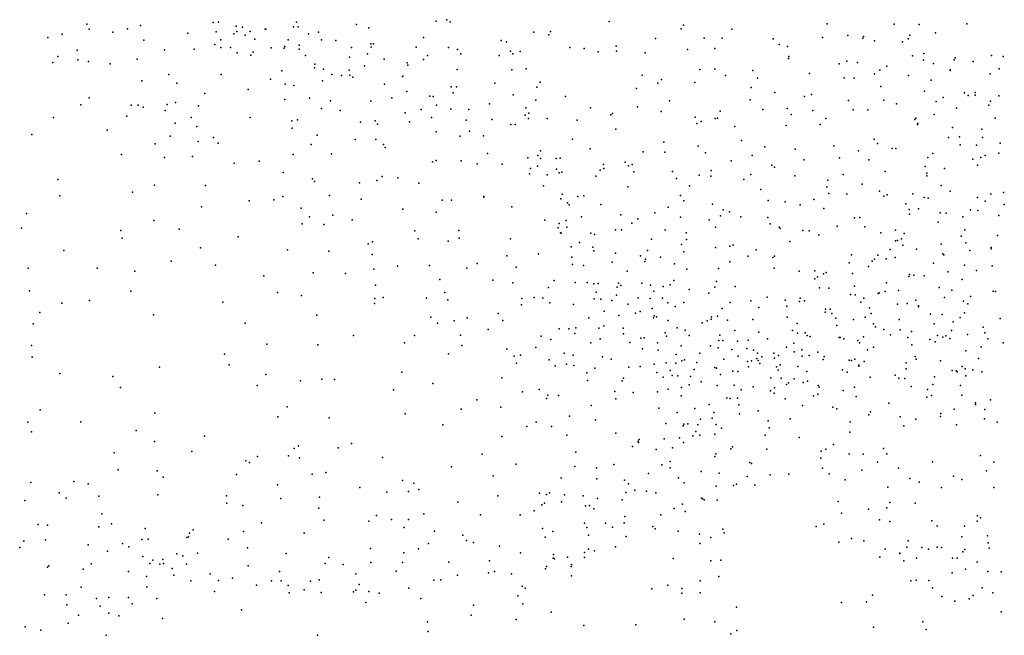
# Model space of a CAD drawing. Header units: metres. Extents: x -25 to 25, y -27.7 to 27.8.
# Tile 143 of 209: x 13.5 to 19, y -20.8 to -17.3. Entities that reach past the tile are written whole.
import ezdxf

# ---------------------------------------------------------------- set-up
doc = ezdxf.new("R2010")
doc.units = ezdxf.units.M

msp = doc.modelspace()

# ---------------------------------------------------------------- linework, layer by layer
for p in [(15.8646, -17.3379, 5.5151), (13.8385, -17.3634, 0.6753), (13.8515, -17.3917, 1.5367), (14.0663, -17.3887, -5.29), (14.1406, -17.3715, 2.1755), (14.5495, -17.354, 3.6042), (14.5788, -17.3526, -10.5404), (14.6791, -17.3736, -11.1376), (14.7132, -17.3803, 4.4477), (14.8417, -17.3906, -11.3017), (14.8454, -17.3911, -6.5559), (15.0013, -17.3777, -5.7614), (15.0169, -17.352, 3.3378), (15.028, -17.3774, -9.9736), (15.3551, -17.3649, 3.5508), (15.425, -17.3839, -11.7818), (15.8028, -17.3464, -9.5148), (15.8826, -17.3493, -11.8794), (16.7773, -17.3479, -11.6584), (17.1828, -17.3892, 7.1963), (17.1957, -17.369, 4.2922), (17.4672, -17.392, 3.6619), (18.0029, -17.3613, -11.7674), (18.3811, -17.3625, -7.0895), (18.5205, -17.3658, -9.1746), (18.7889, -17.3606, -12.5712), (13.6191, -17.4384, 2.9543), (13.7002, -17.419, -5.1456), (13.9853, -17.4076, 1.7476), (14.4071, -17.4138, 4.082), (14.5666, -17.4054, -10.8569), (14.6651, -17.4181, -7.3424), (14.683, -17.4048, -5.3123), (14.7283, -17.425, -7.5881), (14.7563, -17.4047, -6.8541), (14.7836, -17.4466, -10.3393), (15.0847, -17.4175, 1.8137), (15.1415, -17.4086, 3.1484), (15.1584, -17.451, -4.8643), (15.7326, -17.4389, 6.1988), (16.3527, -17.4085, 3.4641), (16.4374, -17.4237, 6.8627), (16.4469, -17.4041, 5.083), (17.038, -17.4442, -11.7248), (17.3124, -17.4413, -11.6528), (17.4121, -17.4414, 3.3483), (17.7001, -17.4448, -11.6047), (17.9773, -17.4376, 7.0429), (18.1192, -17.427, -12.3764), (18.2042, -17.4414, -7.2219), (18.2073, -17.4317, 6.9707), (18.4592, -17.4459, -8.4863), (18.4681, -17.4252, -8.1939), (18.6136, -17.4127, -7.001), (14.1591, -17.454, 2.5805), (14.4426, -17.504, 1.166), (14.5591, -17.4771, 3.8583), (14.5913, -17.4945, 1.3654), (14.5919, -17.4518, 4.2679), (14.6465, -17.495, -5.5469), (14.8762, -17.4971, -7.2884), (14.9484, -17.4983, -10.2177), (14.9519, -17.4883, -6.7508), (14.9704, -17.4519, -7.6586), (15.0326, -17.481, 4.035), (15.0331, -17.5042, -6.4262), (15.2392, -17.4547, -7.8415), (15.3272, -17.4939, 2.5649), (15.4359, -17.4738, -8.0072), (15.4388, -17.4923, 3.2658), (15.4513, -17.4732, 2.2617), (15.6917, -17.4917, -11.9782), (15.874, -17.4945, 3.3811), (15.9245, -17.5063, 6.4468), (16.1695, -17.4544, -11.8957), (16.199, -17.4621, -8.6352), (16.5552, -17.4938, -11.7908), (16.6367, -17.4993, 4.9975), (16.8165, -17.487, 4.8239), (17.2187, -17.5051, 3.2492), (17.3723, -17.5001, 4.2512), (17.7334, -17.4775, 3.3617), (17.7808, -17.4894, -11.8417), (18.2707, -17.4567, -7.742), (18.4284, -17.463, -8.7184), (13.6758, -17.5458, 1.0612), (13.7836, -17.5092, 1.3634), (14.1215, -17.5608, 0.9721), (14.2746, -17.5073, -5.4367), (14.6843, -17.525, -10.705), (14.7601, -17.5384, 4.0987), (14.7746, -17.52, -5.9337), (15.0677, -17.5391, -7.4834), (15.3154, -17.5482, 2.9346), (15.417, -17.5306, -9.7259), (15.5112, -17.5608, 2.068), (15.7322, -17.5612, 5.852), (15.7547, -17.5399, -8.3108), (15.9432, -17.5296, 5.4763), (16.1576, -17.5389, 3.3638), (16.2219, -17.5144, 6.6966), (16.2342, -17.5305, -9.2026), (16.2764, -17.5173, -8.9529), (16.7159, -17.5189, 3.3137), (16.8184, -17.5141, -11.8386), (16.9802, -17.5252, 4.6972), (17.7856, -17.5562, 7.0919), (17.7876, -17.5448, 3.0165), (18.4847, -17.5421, -12.6417), (18.5469, -17.5273, 6.9206), (18.7237, -17.553, -7.1694), (18.9276, -17.5399, 3.3918), (18.9932, -17.5459, -0.7191), (13.6475, -17.5788, 0.6727), (13.7875, -17.5634, 3.0025), (13.8466, -17.5731, 0.8327), (13.9693, -17.5857, 1.5945), (15.1188, -17.6083, 1.9542), (15.1211, -17.589, -7.1129), (15.1692, -17.6166, -11.6647), (15.4011, -17.5979, -7.7189), (15.6407, -17.5802, -8.0935), (15.6435, -17.5935, -9.6223), (15.9214, -17.6176, -12.1002), (16.3094, -17.6146, 5.2695), (17.3723, -17.6157, 7.1573), (18.0708, -17.5868, 2.97), (18.1146, -17.5705, -12.5769), (18.1749, -17.579, 3.3233), (18.3403, -17.5991, 3.0351), (18.5459, -17.5649, 3.3444), (18.6023, -17.5843, 3.1086), (18.7175, -17.5642, -9.1419), (18.8262, -17.5737, -7.4127), (18.971, -17.6148, 3.6853), (14.2994, -17.6469, 2.0717), (14.5934, -17.6465, -6.0103), (14.8711, -17.672, 1.8716), (14.9347, -17.6248, -10.4151), (15.2167, -17.6464, -10.0054), (15.2709, -17.6525, -6.6625), (15.3135, -17.6217, -7.4487), (15.3175, -17.6502, -11.8974), (15.3354, -17.6614, -7.0591), (15.6137, -17.6575, 2.5725), (15.617, -17.6548, 2.9347), (16.2297, -17.6205, -8.4594), (16.9624, -17.6494, 7.0822), (17.2882, -17.6179, 3.0566), (17.4324, -17.6523, -12.0416), (17.5853, -17.6244, 3.9162), (17.6111, -17.6678, 2.8446), (17.9048, -17.6415, 3.499), (18.0992, -17.6652, -7.6983), (18.1555, -17.6673, -6.9629), (18.2696, -17.6416, -12.7015), (18.2999, -17.6223, -7.9343), (18.4612, -17.6515, -8.874), (18.695, -17.6195, 3.5271), (18.696, -17.6233, -6.9674), (18.9206, -17.6429, 2.9257), (14.1476, -17.6818, -5.543), (14.3441, -17.6954, 2.3791), (14.9546, -17.7002, -11.1661), (15.0036, -17.7082, -11.4008), (15.1644, -17.6812, -6.3097), (15.5136, -17.7008, -7.5688), (15.8886, -17.715, -8.0823), (15.9172, -17.7148, 3.0534), (16.1335, -17.6954, 6.5579), (16.3707, -17.7171, -12.0724), (16.388, -17.6891, 3.2306), (16.9303, -17.7244, -12.1857), (17.0519, -17.6953, 4.8579), (17.0717, -17.6753, 3.0648), (17.2589, -17.6905, 4.6194), (17.5765, -17.7202, -12.2141), (18.3057, -17.713, 2.8448), (18.5888, -17.6779, 2.908), (13.8508, -17.7777, 3.0804), (14.5021, -17.7524, 1.2618), (14.7454, -17.7298, -6.2371), (15.0902, -17.7794, -10.3991), (15.5546, -17.777, -7.1546), (15.6386, -17.7419, 2.2003), (15.7674, -17.7675, -7.8362), (15.7875, -17.7697, -9.6754), (15.8985, -17.7496, 6.2493), (16.2374, -17.7608, -8.2612), (16.5318, -17.7709, 5.2556), (17.7095, -17.7476, -7.4311), (17.8755, -17.7707, 3.6717), (17.9153, -17.7596, -7.0028), (18.5516, -17.7405, 6.9346), (18.6567, -17.7755, -0.6826), (18.7772, -17.7492, 3.7123), (18.7974, -17.7649, -7.1606), (18.8365, -17.7618, -0.4029), (18.8372, -17.7471, 2.6334), (18.9702, -17.7671, -0.8783), (13.8042, -17.8175, -5.3774), (14.0884, -17.8187, 0.9978), (14.1277, -17.8191, 2.8932), (14.1549, -17.8301, -5.6961), (14.2898, -17.8151, -5.8704), (14.3369, -17.8046, 1.1155), (14.4656, -17.8217, -6.1042), (14.9525, -17.787, -10.8), (15.1587, -17.8375, 2.022), (15.2092, -17.7937, -10.2035), (15.436, -17.7968, 2.0357), (15.8058, -17.8186, 2.4744), (16.1039, -17.8121, -12.2041), (16.3088, -17.8344, -9.3503), (16.3642, -17.7908, 6.6697), (16.6712, -17.8345, 2.9988), (16.9369, -17.8281, 5.0835), (17.1172, -17.7952, 7.0475), (17.5699, -17.7889, -7.2661), (17.778, -17.8382, 7.0003), (18.1243, -17.793, -12.7594), (18.3229, -17.7912, -6.7809), (18.3939, -17.8122, -12.8295), (18.6169, -17.798, 2.695), (18.731, -17.8349, -12.7638), (18.913, -17.8195, 6.9502), (18.9219, -17.7962, 2.4027), (13.6497, -17.8885, 3.1392), (14.0632, -17.881, 1.5355), (14.279, -17.8495, 1.8431), (14.4251, -17.8873, 2.1088), (14.7567, -17.8889, 1.8529), (15.2629, -17.8494, -6.3924), (15.6289, -17.8628, -6.8789), (15.7195, -17.8431, -12.2267), (15.7772, -17.8874, -7.2286), (15.8856, -17.8412, 6.0479), (15.9868, -17.8428, 2.7963), (16.3037, -17.8743, 5.4657), (16.3225, -17.8944, -8.913), (16.3243, -17.8629, -9.1369), (16.429, -17.8943, 2.944), (16.7858, -17.8726, 6.8854), (16.7968, -17.8665, -12.3083), (17.0695, -17.8539, 2.8479), (17.2607, -17.8865, -12.4011), (17.3744, -17.8938, 2.6976), (17.3868, -17.8921, 4.5798), (17.4012, -17.8531, 7.0449), (17.6422, -17.8435, 4.1596), (17.8017, -17.8713, 3.9191), (17.9231, -17.8493, 2.6054), (17.9964, -17.8942, 6.955), (18.1497, -17.8459, -7.8185), (18.2332, -17.846, 3.6145), (18.502, -17.8921, 2.5452), (18.6057, -17.871, 3.7359), (18.9484, -17.8911, 3.9041), (14.3343, -17.9209, 2.6342), (14.4569, -17.9386, 2.3165), (14.9921, -17.9077, -11.1395), (14.9928, -17.9476, -6.4267), (15.0241, -17.9004, -11.5918), (15.3775, -17.9136, -12.1142), (15.4606, -17.9069, -9.9863), (15.4737, -17.9263, -6.4469), (15.6533, -17.9135, -9.8439), (15.9716, -17.9023, 5.8162), (16.1175, -17.9, -9.6826), (16.2231, -17.9285, 2.8458), (16.2482, -17.9272, -8.068), (16.597, -17.9029, 6.7477), (17.2707, -17.9224, -7.4831), (17.2944, -17.9109, -7.1812), (17.4845, -17.938, -6.8855), (17.7724, -17.9336, -6.7766), (17.9639, -17.9272, -12.7233), (18.4971, -17.8997, -8.6943), (18.5116, -17.9267, -0.3076), (18.5134, -17.9223, -6.6237), (18.7099, -17.945, -0.8503), (13.5279, -17.9831, -5.2377), (13.9523, -17.9602, -5.575), (14.307, -17.9923, -6.0312), (14.55, -18.0011, 1.4825), (15.1348, -17.9877, -11.9047), (15.8038, -17.9695, -6.9779), (15.9395, -17.9931, -9.8431), (15.9918, -17.9655, 2.5838), (16.0709, -17.9915, -7.8206), (16.814, -17.9546, 2.8377), (18.6862, -18.0003, -8.856), (18.7492, -17.9975, -6.7162), (18.8746, -17.9542, -7.3077), (18.8782, -18.0004, -1.0259), (14.2219, -18.0361, 2.828), (14.4654, -18.0238, 1.2312), (14.577, -18.0328, 1.9883), (15.0998, -18.0399, 1.9983), (15.3476, -18.0111, -10.306), (15.4633, -18.0119, 2.0139), (15.5075, -18.0392, -12.2314), (15.517, -18.0562, -10.1577), (16.5702, -18.0102, 2.8147), (17.0847, -18.0279, -7.3105), (17.2784, -18.0502, -6.8134), (17.5217, -18.0177, -7.5919), (17.6527, -18.0541, -6.6165), (18.041, -18.048, -6.617), (18.2689, -18.0105, -6.6161), (18.2872, -18.0337, -0.475), (18.7513, -18.0412, -0.2041), (18.8439, -18.0448, 6.9592), (18.9769, -18.0335, -7.478), (14.0333, -18.0967, 3.0067), (14.2749, -18.1141, 1.226), (14.4326, -18.108, -6.205), (14.9986, -18.0955, -11.3267), (15.2151, -18.0917, -10.6682), (16.0917, -18.0912, -7.4038), (16.3189, -18.115, 5.7292), (16.3754, -18.1022, -8.6877), (16.3905, -18.0763, -7.9289), (16.6703, -18.0653, 5.3324), (16.9677, -18.0812, -7.1254), (17.09, -18.084, -12.5788), (17.319, -18.0868, -7.631), (17.5811, -18.1015, 6.9366), (17.823, -18.0673, -7.5997), (18.0735, -18.1149, -12.8204), (18.1809, -18.0766, 2.4736), (18.3704, -18.0619, 6.9701), (18.3906, -18.0634, -8.0656), (18.5695, -18.1136, 3.9668), (18.5991, -18.091, 6.987), (18.8677, -18.113, 2.2809), (18.8931, -18.1026, -8.8777), (18.9705, -18.0891, -12.7026), (14.6662, -18.1444, 2.3627), (14.8069, -18.1333, -6.4354), (15.7829, -18.138, -6.5001), (15.804, -18.13, -10.0302), (15.9448, -18.1327, 2.398), (16.0342, -18.1492, -6.7601), (16.1752, -18.1517, 2.6215), (16.3742, -18.1616, 6.2541), (16.3902, -18.1191, -9.1084), (16.4796, -18.1194, -8.3576), (16.502, -18.1173, 6.4907), (16.7453, -18.1521, -7.9162), (16.8679, -18.1394, -12.5528), (16.8867, -18.1607, 6.7746), (16.9061, -18.1526, -6.8982), (17.463, -18.1324, -12.5514), (17.6929, -18.1562, -6.4359), (17.7073, -18.1677, -12.6181), (17.8723, -18.1258, 4.1512), (18.2377, -18.1269, -7.8151), (18.5546, -18.1637, -8.5071), (18.8243, -18.123, -7.1286), (18.8502, -18.156, 4.0452), (14.9431, -18.197, 2.0615), (15.5, -18.2201, -6.4537), (16.3298, -18.2056, 5.9505), (16.334, -18.1745, -9.7513), (16.4279, -18.2107, -6.8318), (16.4808, -18.1794, -7.7445), (16.4953, -18.1996, -7.0603), (16.5099, -18.1952, 5.5017), (16.7021, -18.219, -6.7474), (16.727, -18.1842, -7.4236), (16.7466, -18.1753, 2.7051), (16.9157, -18.1935, -7.7354), (17.1336, -18.1924, -7.6802), (17.2828, -18.2121, -12.6256), (17.3494, -18.2175, -6.3995), (17.352, -18.1858, 2.5964), (17.575, -18.209, 2.5678), (17.8224, -18.2163, 2.5141), (18.0942, -18.2084, -7.6571), (18.3294, -18.1921, -6.4564), (18.5641, -18.2015, -0.9125), (18.5651, -18.2164, -6.4078), (18.664, -18.1759, -8.7188), (13.6757, -18.2373, 3.138), (14.219, -18.2682, 2.9106), (14.5052, -18.2714, 2.7437), (15.1084, -18.2333, -11.943), (15.1196, -18.2478, -11.0558), (15.3728, -18.2561, -10.6043), (15.4706, -18.2429, 1.9111), (15.5885, -18.228, -10.3098), (15.7066, -18.2581, -12.2847), (16.408, -18.2727, -8.8989), (16.8826, -18.2791, -6.453), (17.1559, -18.2315, -6.496), (17.2296, -18.2735, -6.2255), (17.5351, -18.2371, 4.4534), (18.0012, -18.279, -6.319), (18.0082, -18.2408, 6.896), (18.2003, -18.2636, 4.1186), (18.6449, -18.2699, 4.096), (13.6855, -18.3287, -5.3583), (14.0955, -18.3092, -5.8992), (14.94, -18.3327, -6.4736), (15.2044, -18.3271, 1.9553), (16.0712, -18.3326, 2.489), (16.0722, -18.3357, -6.5058), (16.5118, -18.3197, -9.5969), (16.6012, -18.3331, -8.2412), (16.6339, -18.3282, -12.5141), (17.1785, -18.3272, -5.9563), (17.6313, -18.2925, -6.1684), (18.0134, -18.315, 2.4892), (18.1143, -18.3203, -0.3246), (18.299, -18.3021, -0.585), (18.3222, -18.3311, 2.4307), (18.3421, -18.3239, 0.0591), (18.4851, -18.3178, -8.109), (18.696, -18.3021, -1.3283), (18.849, -18.3376, -0.0063), (18.924, -18.3187, -8.7765), (18.9965, -18.3097, 2.2019), (14.4839, -18.391, -6.2465), (14.7515, -18.3572, 2.6788), (14.8896, -18.3516, 2.5123), (15.3808, -18.348, -12.191), (15.8381, -18.3526, -10.2055), (15.8892, -18.3525, 2.253), (16.23, -18.3907, -12.29), (16.5046, -18.3459, 6.2697), (16.5436, -18.3678, -9.3559), (16.5527, -18.3803, 2.6531), (16.7303, -18.3768, 6.566), (17.1082, -18.3931, -7.7468), (17.1979, -18.3571, 4.9329), (17.3595, -18.3756, -7.5914), (17.6716, -18.3547, -7.4887), (17.7673, -18.3633, 6.8316), (17.852, -18.3802, -6.144), (17.9282, -18.3503, -0.0811), (18.446, -18.3737, -12.8294), (18.5497, -18.3383, -8.315), (18.5721, -18.343, -1.1467), (18.8919, -18.3584, -7.3574), (19.0005, -18.3784, -12.608), (13.4995, -18.4284, 3.1413), (15.0448, -18.398, -11.3821), (15.0914, -18.4471, 2.2013), (15.2217, -18.4376, -11.0149), (15.6158, -18.4031, -6.5219), (15.8036, -18.4217, 1.9533), (16.6207, -18.447, 5.3957), (16.8422, -18.4366, 5.1891), (17.0342, -18.4249, -12.6872), (17.4031, -18.441, -5.8522), (17.4189, -18.4076, 6.8459), (17.4538, -18.4196, 2.4966), (17.5171, -18.447, -12.6379), (17.9844, -18.4003, 0.1841), (18.4653, -18.4052, -0.8905), (18.4665, -18.4316, 4.25), (18.5181, -18.4013, 6.9703), (18.6399, -18.4237, -12.7455), (18.6728, -18.4269, -6.8859), (18.7676, -18.4479, 6.9392), (18.8105, -18.4085, 2.2469), (18.8512, -18.4108, -1.6317), (18.9689, -18.4387, 4.3186), (14.2159, -18.4671, -5.9995), (15.0498, -18.4857, -11.5773), (15.1717, -18.4907, -11.9403), (15.3317, -18.4643, 1.8542), (16.4159, -18.466, -9.8842), (16.4965, -18.4848, 5.6285), (16.5355, -18.4685, -6.4781), (16.9043, -18.4835, 2.5353), (16.938, -18.4578, -5.8193), (17.179, -18.4494, 6.7987), (17.3398, -18.4635, 4.8021), (17.6699, -18.4511, 2.4999), (17.6835, -18.4859, -5.9301), (18.0595, -18.4992, 0.3811), (18.1585, -18.4536, -6.1531), (18.1877, -18.4515, 6.8897), (18.2165, -18.504, -0.4624), (18.6291, -18.478, -1.6707), (13.4713, -18.5116, -5.181), (14.0292, -18.5244, -5.8053), (14.3575, -18.5167, 2.9936), (15.6844, -18.5252, 1.7814), (15.9309, -18.5242, -12.2338), (16.4903, -18.5092, -12.4529), (16.5038, -18.5371, -8.8827), (16.5076, -18.5392, 6.121), (16.538, -18.5055, -9.126), (16.6741, -18.5382, -9.6224), (16.695, -18.5464, 2.5639), (16.8127, -18.5211, -6.2591), (16.8464, -18.5203, -12.6623), (17.0917, -18.5194, -5.6861), (17.2098, -18.537, 0.619), (17.3746, -18.5047, 0.3656), (17.734, -18.5049, 4.4424), (17.7395, -18.5122, 0.4799), (17.8663, -18.5237, -12.6535), (17.9025, -18.526, 6.7912), (17.9564, -18.5487, 4.3761), (18.306, -18.5379, 4.3466), (18.3883, -18.5224, -7.9353), (18.4374, -18.5404, -6.1559), (18.7583, -18.5557, -8.5941), (18.7782, -18.52, 4.3824), (18.9624, -18.5525, -8.7005), (14.0373, -18.5675, 3.0598), (14.6905, -18.56, -6.3622), (15.4215, -18.5992, -12.0854), (15.4448, -18.5879, -10.8101), (15.7018, -18.5704, -10.4506), (15.871, -18.5848, -6.6447), (15.9322, -18.5668, 2.1199), (16.2228, -18.5712, 2.4842), (16.6099, -18.5914, -9.8171), (17.0153, -18.5728, 0.7009), (17.1838, -18.6033, 5.0195), (17.213, -18.5755, 0.8275), (17.4552, -18.6113, 0.7684), (17.4744, -18.6059, 0.0963), (17.7932, -18.5858, -0.1362), (18.3878, -18.5813, 0.2635), (18.4003, -18.5809, 2.3727), (18.4212, -18.57, -1.5264), (18.4287, -18.6062, -1.0714), (18.646, -18.6001, -6.7116), (18.7833, -18.5935, -7.2836), (13.7085, -18.6374, 3.113), (14.478, -18.6213, -6.2009), (14.9665, -18.6331, 2.7505), (15.1996, -18.6409, -11.3683), (15.4438, -18.6592, 1.8879), (16.2007, -18.6669, -10.138), (16.3802, -18.6548, -6.6517), (16.5626, -18.6154, -8.6757), (16.6849, -18.618, -8.3318), (16.69, -18.6386, -9.2482), (16.8137, -18.6524, 0.6185), (16.9535, -18.667, -5.9993), (16.9922, -18.6364, -7.9286), (17.1982, -18.6441, 0.3587), (17.3761, -18.6197, -5.6357), (17.56, -18.668, -7.5348), (17.6049, -18.6337, -5.7065), (17.7072, -18.6688, 4.6062), (18.1405, -18.6611, 0.5231), (18.289, -18.6635, -6.0135), (18.3577, -18.6318, -1.7802), (18.5073, -18.6287, -8.1704), (18.6547, -18.6552, -7.039), (18.6605, -18.6613, -6.3691), (18.807, -18.636, 6.8369), (18.9264, -18.6198, 4.6218), (18.9271, -18.6263, 2.1228), (14.3118, -18.6967, -6.0381), (14.5627, -18.7181, 3.0627), (15.5856, -18.7242, -6.6675), (15.7662, -18.7215, -12.0757), (16.0338, -18.7097, -6.7037), (16.5663, -18.6748, 5.5702), (16.5701, -18.7146, -12.4564), (16.633, -18.7203, -8.906), (16.7945, -18.702, -6.4496), (16.9774, -18.699, 6.6488), (16.9814, -18.6857, 0.4871), (17.0657, -18.6749, 1.0463), (17.1455, -18.7118, 2.2897), (17.4555, -18.7001, 6.788), (17.6978, -18.6763, -12.5623), (18.1274, -18.7065, -0.4149), (18.2563, -18.6973, -7.8117), (18.2706, -18.6845, 4.5332), (18.3349, -18.6841, -0.7109), (18.3865, -18.6765, -1.298), (18.6026, -18.7086, -1.8437), (18.7774, -18.7194, -12.4977), (18.9316, -18.7233, 5.2321), (13.5073, -18.7364, -5.3783), (13.8965, -18.7358, -5.6722), (14.1078, -18.7523, -5.8546), (14.8335, -18.7796, 2.9479), (15.1112, -18.7618, 2.6036), (15.2927, -18.7666, -11.7088), (15.4536, -18.7414, -10.9885), (15.9764, -18.7368, -10.2788), (16.2542, -18.7299, -12.2156), (16.8785, -18.7534, -9.5026), (17.2148, -18.7423, -7.7662), (17.3927, -18.7378, 1.0053), (17.7048, -18.7368, 0.8369), (17.8463, -18.7523, 2.4634), (17.9346, -18.7506, 4.5798), (17.9832, -18.7682, 6.6858), (17.9974, -18.7595, -1.985), (18.1454, -18.7655, -5.8385), (18.2366, -18.7261, -1.9553), (18.4675, -18.7714, -12.5645), (18.4923, -18.7755, 4.7861), (18.5499, -18.7782, -6.1903), (18.6825, -18.7563, 4.9523), (18.8445, -18.7494, 0.1599), (15.4629, -18.8307, -11.1919), (15.8248, -18.8005, -10.4703), (16.1217, -18.8034, 1.8811), (16.2347, -18.8179, 2.164), (16.4673, -18.8061, -10.1198), (16.5849, -18.8169, 5.749), (16.6531, -18.8161, 2.3073), (16.6902, -18.8241, 5.4896), (16.7157, -18.8227, 6.2838), (16.8295, -18.8195, -8.297), (16.8423, -18.8338, 2.1596), (16.9612, -18.8197, 1.237), (17.0104, -18.8323, -5.8647), (17.1208, -18.8303, -5.5065), (17.1415, -18.8052, -12.6259), (17.3806, -18.8114, 2.2679), (17.9347, -18.7962, 0.7967), (17.9492, -18.7846, -7.6146), (18.3381, -18.8175, -1.0387), (18.4637, -18.7829, 6.7458), (18.7631, -18.7988, -8.4106), (13.5158, -18.8639, -5.5791), (14.0852, -18.8646, 3.0898), (14.9108, -18.8736, -6.4434), (15.0466, -18.8889, 2.7657), (15.8523, -18.8722, -11.9041), (16.4364, -18.8443, 2.2556), (16.7047, -18.8703, -10.0885), (16.8183, -18.8885, 1.3857), (16.8228, -18.8437, -12.5373), (17.0278, -18.8661, 2.0374), (17.0802, -18.8383, -3.7788), (17.2275, -18.8564, 1.24), (17.3377, -18.8761, 0.2901), (17.3723, -18.8428, -5.4413), (17.4866, -18.8394, 0.1233), (17.9615, -18.8474, -0.3257), (18.014, -18.8487, -1.7485), (18.1347, -18.8834, 0.7027), (18.1579, -18.8377, 2.4061), (18.1621, -18.8868, -1.5144), (18.2899, -18.8787, -5.9641), (18.2956, -18.8746, 4.8139), (18.3305, -18.8669, 0.4552), (18.4053, -18.8608, 2.2655), (18.6333, -18.8446, 0.234), (18.7045, -18.8605, 6.6597), (18.9385, -18.8655, -12.2911), (18.9518, -18.8681, -8.5116), (13.6983, -18.9331, 3.0591), (13.8534, -18.9175, -5.7801), (14.6027, -18.9274, -6.2429), (15.4559, -18.9339, -6.6649), (15.4579, -18.9065, 2.1266), (15.505, -18.9001, -11.5477), (15.7498, -18.9038, -10.7141), (15.869, -18.9132, -6.7604), (16.2843, -18.9416, 1.2395), (16.2863, -18.9057, -12.0949), (16.3558, -18.9016, 1.7083), (16.4045, -18.9054, 1.9462), (16.4427, -18.9311, 1.1), (16.5765, -18.9409, -12.3273), (16.6927, -18.9084, 1.9717), (16.7299, -18.9099, 0.6309), (16.7928, -18.9171, 1.7776), (16.8846, -18.9384, 6.3997), (16.9412, -18.9029, -3.4596), (17.0085, -18.9061, -6.2132), (17.0768, -18.9046, 5.2549), (17.1072, -18.9306, 6.6001), (17.1968, -18.9289, -3.5219), (17.4578, -18.9293, -7.7314), (17.575, -18.9197, 4.961), (17.6659, -18.8984, -0.0607), (17.7674, -18.9156, 4.8367), (17.8476, -18.9229, 6.6174), (17.8517, -18.9055, -1.8948), (17.8753, -18.9195, -2.1644), (18.1925, -18.9264, -0.6173), (18.2104, -18.9039, -2.2047), (18.399, -18.9381, -12.4197), (18.4535, -18.934, -8.1547), (18.5031, -18.9166, 5.1037), (18.5182, -18.9472, -2.0859), (18.664, -18.9009, -12.3657), (18.7707, -18.9215, -2.0294), (18.7958, -18.9358, 2.0288), (18.8094, -18.896, -7.3651), (13.5744, -18.985, -5.8315), (14.2129, -18.9993, -5.9619), (15.1316, -19.001, -6.5243), (16.1519, -18.9914, 1.4427), (16.7489, -18.9777, 5.6441), (16.8317, -19.0019, -8.7473), (16.925, -18.9886, 5.4287), (16.9521, -18.9796, -9.3859), (17.0194, -18.9621, -8.1615), (17.1487, -18.9519, 1.6601), (17.4121, -18.9634, -12.4808), (17.6195, -18.9566, 1.0883), (17.7762, -18.9501, -7.6813), (17.9929, -18.983, -7.7997), (17.9946, -18.9667, -5.6709), (18.0213, -18.9675, 6.5012), (18.0297, -18.9915, 0.8943), (18.2419, -18.9596, 6.4918), (18.2522, -18.9912, -0.8841), (18.5179, -18.9531, 6.5504), (18.5856, -18.9956, -6.2785), (18.6502, -18.9974, -6.7271), (18.7761, -18.9863, 6.4743), (13.5369, -19.0494, -6.0446), (14.7296, -19.0445, 3.0358), (15.7735, -19.0108, -10.9338), (15.812, -19.0455, -11.4134), (15.9043, -19.0314, 1.8987), (15.9773, -19.0147, -11.6958), (16.1789, -19.0297, -11.8391), (16.6634, -19.016, -3.463), (17.0261, -19.0152, -4.0177), (17.0296, -19.005, -12.4699), (17.0435, -19.009, -10.1184), (17.1098, -19.0309, 0.5212), (17.2998, -19.0437, -3.991), (17.3289, -19.0315, 1.5285), (17.3509, -19.0236, -7.8961), (17.3534, -19.0102, 5.2186), (17.3859, -19.0061, -3.6208), (17.4437, -19.0287, 2.0952), (17.5863, -19.0255, 6.6263), (17.779, -19.0116, -5.3943), (17.8356, -19.0464, 1.0895), (18.053, -19.0165, 4.9426), (18.0589, -19.0578, -12.3316), (18.1513, -19.025, -5.8357), (18.2185, -19.0108, -8.0113), (18.2643, -19.05, -2.4862), (18.409, -19.0255, -2.2638), (18.6058, -19.0497, 5.5568), (18.712, -19.0373, -7.1724), (18.7526, -19.0126, -8.2976), (18.9776, -19.0182, -2.1884), (15.9401, -19.1127, -11.187), (16.0966, -19.0802, -10.5706), (16.4953, -19.0779, -6.7523), (16.5511, -19.077, -12.1273), (16.5834, -19.1033, 1.0228), (16.5902, -19.0725, -3.6975), (16.7184, -19.0728, -4.0703), (16.7462, -19.06, -6.6029), (16.8558, -19.0734, -10.3904), (16.8579, -19.1049, 6.0135), (17.0929, -19.0996, -10.3842), (17.1593, -19.0712, 5.4029), (17.204, -19.0854, -3.3351), (17.4005, -19.1134, 0.3647), (17.4847, -19.0867, -3.8851), (17.6199, -19.0969, -7.8503), (17.8088, -19.0865, -12.3035), (17.8374, -19.1007, 6.431), (17.8796, -19.0994, -0.3812), (18.2765, -19.0666, 5.1644), (18.323, -19.0818, 0.6105), (18.3596, -19.1114, -2.8146), (18.4139, -19.0827, 5.4206), (18.4788, -19.0915, 6.2553), (18.704, -19.0864, -12.1327), (18.7939, -19.1099, 6.1099), (18.8819, -19.0685, 5.8159), (18.8917, -19.0996, -7.3939), (14.8508, -19.164, -6.4008), (15.1381, -19.1678, 2.5983), (15.3387, -19.1153, 2.3402), (15.626, -19.1567, -6.7364), (15.6814, -19.1141, 2.1257), (16.3936, -19.1186, -11.8763), (16.4494, -19.138, 1.1903), (16.6744, -19.1566, -4.2658), (16.7259, -19.1331, 0.8662), (16.8939, -19.1547, -12.2564), (16.9561, -19.1296, -9.1284), (16.9748, -19.1273, -3.2768), (17.0484, -19.1554, 5.6488), (17.1004, -19.1187, 6.404), (17.2281, -19.1139, -8.0961), (17.3935, -19.142, -5.1463), (17.4165, -19.1424, 5.4314), (17.4988, -19.1473, 1.5719), (17.5594, -19.1413, -12.2667), (17.6687, -19.1333, -1.909), (17.8154, -19.1588, -2.5203), (17.8903, -19.1142, 5.096), (17.909, -19.1198, -1.464), (18.0715, -19.1261, 6.1843), (18.076, -19.1265, -2.8866), (18.0982, -19.1339, -1.1769), (18.1755, -19.1427, 5.9233), (18.1859, -19.1562, 5.5046), (18.2087, -19.1214, 2.17), (18.4583, -19.1257, 6.0094), (18.4811, -19.1678, -12.0934), (18.5817, -19.137, -8.1985), (18.612, -19.1498, 0.4061), (18.6237, -19.1144, 1.9198), (18.654, -19.1237, -2.4402), (18.6719, -19.1166, -6.4979), (18.6948, -19.1315, -2.8198), (18.9077, -19.1335, -2.5872), (18.9941, -19.1559, -3.2786), (13.5268, -19.1716, -6.3397), (14.6121, -19.2192, -6.3084), (15.8722, -19.2187, 2.0474), (15.9481, -19.1717, -6.8324), (16.202, -19.1917, -10.7996), (16.3649, -19.1819, -11.6551), (16.5246, -19.2144, -10.7112), (16.9642, -19.1901, -8.6847), (17.0522, -19.1969, -5.8272), (17.1547, -19.2216, -4.2464), (17.1825, -19.1735, -12.2753), (17.2882, -19.2133, -10.0608), (17.3482, -19.1732, 6.4688), (17.3905, -19.1843, -10.2527), (17.4681, -19.1938, -8.0123), (17.5526, -19.1879, -4.0585), (17.5888, -19.1979, 1.9165), (17.6119, -19.2139, -3.7464), (17.7043, -19.2146, 5.4847), (17.7758, -19.1805, 2.1489), (17.8173, -19.2066, -3.07), (17.8604, -19.1946, 6.2055), (17.952, -19.2092, 1.26), (18.23, -19.1953, -10.6207), (18.264, -19.1795, 0.7997), (18.7839, -19.2016, -3.1244), (18.87, -19.1784, -11.9058), (13.5312, -19.2365, 2.8918), (14.6392, -19.2797, 2.9719), (16.2422, -19.2318, -11.0973), (16.2551, -19.27, -6.8377), (16.2783, -19.2259, 1.4045), (16.4402, -19.2511, -4.1405), (16.5369, -19.2756, -3.4442), (16.5741, -19.2249, -11.8398), (16.739, -19.2353, -10.7281), (16.7878, -19.2488, -3.2296), (17.0311, -19.2763, -12.0941), (17.0975, -19.2682, -10.7138), (17.1523, -19.2704, 5.9637), (17.1852, -19.2575, -5.3604), (17.2014, -19.2523, -3.1936), (17.2704, -19.2668, 5.7549), (17.422, -19.2481, -10.6038), (17.5024, -19.2316, -4.9667), (17.5564, -19.2611, 0.2432), (17.5785, -19.2573, -1.5917), (17.6088, -19.2448, -10.4937), (17.6159, -19.2556, 6.2848), (17.6248, -19.2726, -4.2572), (17.6364, -19.2345, -2.936), (17.7074, -19.2432, -0.073), (17.7303, -19.2273, -7.9755), (17.7394, -19.2797, -3.3883), (17.8637, -19.2306, -5.5214), (17.9029, -19.2266, 5.65), (17.982, -19.2489, -12.1164), (17.9871, -19.2321, -0.7229), (18.1277, -19.2538, -10.4302), (18.1409, -19.255, 2.0075), (18.1597, -19.247, -8.0793), (18.2127, -19.2616, -10.9142), (18.4487, -19.2685, 0.6986), (18.4998, -19.2335, -3.0533), (18.505, -19.2485, -10.7907), (18.6412, -19.2569, -11.8943), (18.8548, -19.2445, -8.312), (13.6857, -19.3289, -6.5697), (14.2473, -19.2935, -6.2606), (14.846, -19.3344, 2.8148), (15.6114, -19.3217, 2.2539), (16.4734, -19.2848, -11.0842), (16.5785, -19.2841, -11.554), (16.6511, -19.3242, -11.204), (16.6963, -19.2982, -10.9452), (16.8872, -19.2925, 0.7995), (16.9524, -19.2897, -4.3981), (17.0457, -19.323, -5.9987), (17.1204, -19.3125, -5.554), (17.2552, -19.3058, -12.0343), (17.3722, -19.2952, -4.3895), (17.3811, -19.2991, -3.0766), (17.4036, -19.3349, -4.7519), (17.4732, -19.3149, -11.9933), (17.5011, -19.3168, 6.1129), (17.5607, -19.2905, 5.8296), (17.7183, -19.2916, 1.7001), (17.7279, -19.3103, -4.6766), (17.8387, -19.2897, -1.2353), (17.8895, -19.3176, -0.9824), (18.0895, -19.3087, 1.4575), (18.1159, -19.3212, 1.7157), (18.1813, -19.2814, 1.2499), (18.1822, -19.288, -12.0155), (18.4491, -19.3015, -11.0409), (18.7067, -19.3113, 0.5437), (18.7303, -19.3143, -10.7467), (18.7361, -19.3185, -6.6344), (18.7642, -19.2893, -6.8581), (18.7807, -19.3023, -10.961), (18.8238, -19.3077, -7.0917), (18.8748, -19.3194, -3.3691), (13.9835, -19.345, -6.4262), (15.0407, -19.37, 2.6122), (15.1602, -19.3598, -6.557), (15.2308, -19.3625, 2.4471), (15.7843, -19.3841, -6.8534), (16.1739, -19.3533, 1.6985), (16.6559, -19.3683, -6.6736), (16.8495, -19.3695, -11.384), (16.858, -19.3547, -11.5988), (17.0818, -19.3501, -9.1223), (17.131, -19.3393, -9.675), (17.1637, -19.3408, -8.4628), (17.2355, -19.3453, -4.5434), (17.2957, -19.3746, -5.1049), (17.6871, -19.3524, -10.2258), (17.7456, -19.3555, -5.1996), (17.7757, -19.3903, -0.687), (17.7853, -19.3808, -3.7913), (17.8179, -19.3584, -4.0368), (17.8684, -19.3793, -4.4547), (17.8928, -19.3715, -11.8495), (18.246, -19.3501, -11.1908), (18.3859, -19.3374, -8.1383), (18.4063, -19.3556, 0.9367), (18.4414, -19.3558, -11.3087), (18.5989, -19.3905, -6.4042), (18.6075, -19.3472, -11.623), (18.7836, -19.3418, -11.4045), (14.0277, -19.4075, 2.8913), (14.7962, -19.3966, -6.4468), (15.563, -19.4207, -6.7933), (16.2893, -19.4308, 1.4797), (16.3837, -19.4177, -3.839), (16.8089, -19.43, -3.1185), (16.9113, -19.4346, -6.3811), (17.0497, -19.4314, -11.5034), (17.1088, -19.416, -9.3529), (17.1844, -19.4076, -11.6801), (17.228, -19.3931, 0.5596), (17.3852, -19.3952, -1.5939), (17.4797, -19.3935, -10.9049), (17.5201, -19.4196, -2.7826), (17.588, -19.4031, -2.1383), (17.6855, -19.427, -0.9517), (17.7059, -19.4386, -11.6916), (17.7067, -19.4083, -11.0482), (17.9519, -19.444, -10.2014), (17.9531, -19.3956, -5.6403), (17.9593, -19.4059, -11.2094), (18.0946, -19.4237, -11.3854), (18.1575, -19.4057, -11.6846), (18.4768, -19.4015, -10.4591), (18.5675, -19.418, 0.7979), (18.7536, -19.3966, 1.5886), (16.0327, -19.4767, 1.989), (16.4254, -19.4698, -4.3493), (16.4322, -19.4507, -6.7875), (16.4914, -19.4527, -3.3049), (16.8147, -19.4716, 1.0036), (17.1824, -19.4542, -11.0459), (17.4401, -19.4649, -8.342), (17.4586, -19.4688, -1.9717), (17.4996, -19.4667, -1.1387), (17.7681, -19.4718, -11.3745), (17.9272, -19.4535, -11.5604), (18.1669, -19.4573, -5.8974), (18.3507, -19.4955, -6.1636), (18.5639, -19.4609, 1.3719), (18.5913, -19.4522, -3.3435), (18.7618, -19.4501, -8.2625), (18.8389, -19.4942, -3.9955), (18.9236, -19.4764, -6.9507), (13.5763, -19.5327, 2.7085), (14.2209, -19.5517, -6.5309), (14.9655, -19.5167, -6.5586), (15.6302, -19.5556, 2.2737), (15.9444, -19.5284, -6.8864), (16.1681, -19.5186, -6.8651), (16.6759, -19.5077, -4.505), (17.0565, -19.5239, -3.0048), (17.1604, -19.5476, -1.3144), (17.2596, -19.5261, -8.6996), (17.3407, -19.5038, -11.1905), (17.3662, -19.5486, -9.9111), (17.5065, -19.5054, -11.3197), (17.5105, -19.5548, -2.3291), (17.615, -19.538, 0.1827), (17.8651, -19.5093, -4.6793), (18.0356, -19.5177, -4.3978), (18.0581, -19.5273, -3.5949), (18.2473, -19.544, -3.4841), (18.6426, -19.5532, -3.6976), (18.7178, -19.5301, 1.084), (18.8391, -19.5025, 0.7963), (18.8914, -19.5307, 1.2922), (13.5053, -19.6031, -2.4288), (13.8037, -19.6, 2.6996), (14.9134, -19.5726, 2.5593), (15.2022, -19.5784, -6.6608), (16.3668, -19.6022, -3.5348), (16.5548, -19.5689, 1.2544), (16.7011, -19.5885, -2.9975), (17.0958, -19.6098, -1.5379), (17.2206, -19.6118, -9.5987), (17.2907, -19.5853, -4.8413), (17.3575, -19.5802, 0.4686), (17.6723, -19.5948, -0.4576), (17.7954, -19.5836, -5.1815), (18.1337, -19.6011, -10.1208), (18.2373, -19.5609, -4.0207), (18.4149, -19.573, -3.6133), (18.5036, -19.5847, -8.2038), (18.6409, -19.5712, -4.0714), (18.8884, -19.5839, -10.6867), (18.9602, -19.6033, -8.4212), (13.5261, -19.657, -6.8651), (14.1155, -19.6496, 2.6823), (15.8411, -19.6173, 2.1771), (16.313, -19.6268, -4.0882), (16.4525, -19.6262, -3.1668), (16.8145, -19.6652, -4.4691), (17.1932, -19.6229, -2.8374), (17.1965, -19.613, -1.7299), (17.2652, -19.6556, -1.9282), (17.2768, -19.6182, -8.9475), (17.3786, -19.6161, -0.9443), (17.4101, -19.6368, -5.376), (17.6768, -19.6344, -0.0951), (18.1311, -19.6595, -8.2304), (18.436, -19.6235, -10.3123), (18.7316, -19.6174, -6.5242), (14.2193, -19.7104, -6.6773), (14.5004, -19.6807, -6.6154), (15.3265, -19.7219, 2.3191), (16.1729, -19.6836, 1.7153), (16.5388, -19.6748, -4.3749), (16.941, -19.7097, -1.4255), (16.943, -19.716, 0.8865), (16.9461, -19.7, -2.8395), (17.0867, -19.6968, -1.0692), (17.1726, -19.691, 0.5933), (17.1951, -19.7165, -4.6842), (17.2484, -19.6787, -9.3843), (17.2882, -19.6753, -5.6393), (17.3709, -19.67, -2.2086), (17.6549, -19.6751, -9.999), (17.8466, -19.6881, -8.3225), (13.9918, -19.7743, 2.5272), (14.4292, -19.7668, 2.5279), (15.0045, -19.7505, 2.389), (15.0296, -19.7359, -1.1794), (15.2524, -19.7462, -1.1607), (16.5901, -19.7704, -2.8787), (16.9082, -19.7393, -1.2047), (17.0424, -19.7554, -1.7025), (17.1341, -19.7474, -2.6637), (17.4611, -19.7532, -5.1813), (17.4709, -19.7414, -8.7943), (17.6639, -19.7549, -8.534), (17.9694, -19.7656, -5.3883), (17.9967, -19.7539, -4.8038), (18.0392, -19.7282, -5.6347), (18.3199, -19.751, -6.178), (14.7323, -19.8198, -6.7044), (14.7528, -19.8297, 2.4092), (14.7987, -19.7947, -1.1664), (14.9724, -19.7924, -0.8029), (15.0338, -19.8022, -6.6924), (15.5011, -19.8011, -0.9587), (16.0634, -19.7819, -6.8994), (17.1205, -19.8238, -2.4246), (17.3714, -19.7952, 0.3821), (17.3773, -19.7798, -9.127), (17.5688, -19.8285, -9.793), (17.9685, -19.8051, -5.1348), (18.1283, -19.7799, -4.6349), (18.2072, -19.7821, -10.0269), (18.2874, -19.8266, -8.2581), (18.3386, -19.7803, -4.4374), (18.596, -19.825, -6.4553), (18.8669, -19.7902, -10.5839), (18.9415, -19.8268, -4.5498), (14.0151, -19.8699, -6.8821), (14.234, -19.8761, 2.3924), (15.1831, -19.8865, -1.4119), (15.8897, -19.8544, 2.0524), (16.253, -19.8393, -3.8103), (16.5831, -19.8518, -4.2491), (16.7067, -19.8584, 1.1103), (16.8038, -19.8397, -2.6996), (17.0737, -19.8426, -2.018), (17.1202, -19.86, -5.9872), (17.2945, -19.8796, -0.7055), (17.3962, -19.8887, -4.9103), (17.5778, -19.8357, -0.008), (17.9774, -19.8619, -8.3714), (18.1985, -19.8719, -5.9505), (18.4055, -19.8611, -10.0906), (18.8996, -19.8764, -6.6161), (13.5238, -19.9413, 2.1094), (13.7658, -19.9361, -2.0839), (14.268, -19.9125, -6.8879), (14.6799, -19.8975, -1.5066), (15.1056, -19.8952, -0.6136), (15.6136, -19.9299, 2.1717), (16.1248, -19.9036, 1.6259), (16.5074, -19.9153, 1.2063), (16.7071, -19.9207, -1.324), (16.8643, -19.9285, -6.4026), (16.9984, -19.8919, -4.4133), (17.1673, -19.9153, -4.5655), (17.1984, -19.9433, 0.4215), (17.5539, -19.9081, -9.0219), (17.6823, -19.898, -8.7074), (17.7882, -19.8944, -9.7954), (18.0155, -19.894, -9.8422), (18.1046, -19.9272, -5.4197), (18.4684, -19.9186, -4.5653), (18.5223, -19.9395, -8.3212), (18.7151, -19.9065, -4.5443), (18.7614, -19.9254, -8.4129), (13.6817, -20.0001, 1.8286), (13.8465, -19.949, 2.251), (14.9118, -19.9547, 2.2738), (15.3741, -19.9698, 2.2112), (15.5268, -19.9961, -0.6532), (15.6472, -19.9934, -1.1779), (15.6786, -19.9456, -6.8912), (15.7071, -19.9809, -0.8281), (16.871, -19.9976, -1.789), (16.8868, -19.9493, -4.2098), (16.9214, -19.9846, 0.8258), (16.9871, -19.9907, -6.2348), (17.0393, -19.9992, 0.5877), (17.3785, -19.9629, -0.437), (17.4762, -19.9586, -5.2295), (17.4933, -19.9516, -0.1841), (17.5976, -19.9565, -9.5143), (18.3459, -19.969, -4.7456), (18.6472, -19.9706, -10.2318), (18.9421, -19.9705, -4.7136), (13.4883, -20.0425, -7.0042), (13.722, -20.0309, -7.001), (13.9055, -20.0196, 2.0221), (14.237, -20.0108, 2.2001), (14.6233, -20.016, -0.9091), (14.9292, -20.0322, -1.5701), (15.148, -20.0248, -6.7159), (15.9256, -20.0516, -0.9893), (16.1511, -20.0178, 1.4218), (16.3852, -20.0027, -2.9373), (16.4252, -20.0096, -3.8877), (16.4421, -20.0002, -6.7337), (16.5084, -20.0509, -2.7287), (16.5264, -20.0106, -1.2156), (16.6311, -20.0173, -3.9352), (16.7113, -20.0326, -6.5559), (16.8503, -20.0394, -2.2585), (17.2958, -20.0309, 0.2015), (17.3022, -20.0334, -4.6837), (17.3108, -20.0391, -5.7004), (17.3849, -20.042, -0.0162), (18.0649, -20.048, -9.6331), (18.3573, -20.0537, -6.2046), (14.6262, -20.0575, -0.5419), (14.7164, -20.0706, 2.2069), (15.143, -20.0855, -0.4303), (16.3558, -20.1011, -1.0089), (16.3977, -20.0682, -3.266), (16.4129, -20.0575, -3.648), (16.6445, -20.0736, -0.8081), (16.667, -20.0712, -2.5438), (16.6905, -20.0892, 1.0062), (17.1433, -20.0874, -4.2949), (17.1904, -20.0645, -5.9072), (17.2053, -20.1051, -0.3798), (18.2366, -20.092, -5.4026), (18.3397, -20.0853, -5.0793), (18.4982, -20.058, -9.9638), (13.9234, -20.118, 1.7723), (15.1724, -20.1546, 2.0936), (15.4255, -20.1597, -1.3841), (15.4673, -20.1283, -0.4799), (15.552, -20.1509, -6.8118), (15.6486, -20.1496, 1.939), (15.7344, -20.1174, -0.6336), (16.0539, -20.1241, -0.8241), (16.2756, -20.1232, 1.19), (16.8657, -20.1333, -0.5793), (17.0679, -20.1236, 0.2939), (18.0839, -20.1145, -8.5177), (18.2977, -20.1526, -9.6513), (18.3568, -20.1608, -8.4519), (18.5936, -20.1583, -8.5046), (18.8479, -20.1596, -8.6811), (18.8496, -20.1302, -10.2493), (18.8669, -20.1407, -2.8047), (13.5641, -20.1777, -2.2541), (13.6171, -20.1816, -1.8204), (13.9061, -20.1907, 1.3161), (13.9768, -20.1743, -1.7482), (14.1671, -20.1998, -7.1766), (14.4372, -20.2074, -1.2202), (14.7193, -20.2183, -1.5842), (14.821, -20.1684, -0.2592), (15.6239, -20.1947, -1.2726), (15.794, -20.2154, 1.6818), (16.4021, -20.2005, -0.6756), (16.46, -20.2176, -1.3321), (16.6378, -20.171, -3.4761), (16.6517, -20.1959, -0.563), (16.7559, -20.1703, -1.7466), (16.7967, -20.1925, -6.4248), (16.8613, -20.1686, 0.6595), (17.0223, -20.1894, -6.14), (17.0361, -20.2027, -0.1292), (17.1659, -20.2165, -3.888), (17.4174, -20.2039, -4.9041), (17.9422, -20.1897, -9.1475), (17.9845, -20.1761, -8.7132), (18.6234, -20.1861, -6.3981), (18.7768, -20.1876, -3.0072), (13.4845, -20.2724, -7.088), (13.6057, -20.2646, 0.8985), (14.1471, -20.262, 1.7377), (14.1834, -20.2599, -1.4997), (14.4004, -20.2513, 1.9772), (14.4093, -20.247, -0.8633), (14.4154, -20.2277, -0.6015), (14.6335, -20.2613, 0.033), (15.0602, -20.2266, -0.2555), (15.9541, -20.2377, -0.5418), (15.9742, -20.2685, -1.1878), (16.4164, -20.25, -2.8636), (16.6613, -20.2388, -2.3335), (16.8725, -20.2464, 0.1795), (17.2854, -20.2317, -4.1505), (17.3495, -20.2506, -4.6074), (17.4245, -20.2257, -5.4219), (18.0692, -20.2769, -8.8841), (18.1402, -20.2563, -9.2512), (18.2104, -20.2694, -8.6441), (18.4589, -20.2704, -9.5172), (18.761, -20.2474, -9.9447), (18.9064, -20.2416, -6.5163), (13.4603, -20.3079, -1.7459), (13.8452, -20.2932, -1.6093), (13.9553, -20.3275, -7.2309), (14.0392, -20.2859, 1.1265), (14.0735, -20.3046, 0.8731), (14.7427, -20.3098, -7.0311), (15.4336, -20.3124, 1.8132), (15.7043, -20.3142, -6.7674), (15.7598, -20.2842, -0.3625), (16.0141, -20.2796, 1.162), (16.1609, -20.2995, -6.7445), (16.6604, -20.3163, 0.7046), (16.6953, -20.3256, -3.0367), (16.8133, -20.3044, -3.242), (17.2868, -20.2845, -5.6803), (18.3303, -20.3161, -5.7682), (18.4522, -20.3057, -3.0698), (18.5364, -20.3069, -5.2553), (18.5744, -20.3168, -2.7551), (18.6221, -20.3048, -3.4355), (18.6468, -20.3078, -8.7752), (18.7784, -20.3181, -8.9515), (18.9105, -20.2807, -3.4406), (18.9158, -20.3105, -5.0568), (14.1538, -20.3578, 1.4321), (14.2095, -20.3785, -1.6796), (14.2656, -20.3742, -1.0896), (14.3449, -20.3432, -0.074), (14.3782, -20.3552, 0.6665), (14.4601, -20.3397, 0.4072), (14.9606, -20.3415, -0.0387), (15.1995, -20.3647, 1.8322), (15.6225, -20.3385, 1.6164), (16.1029, -20.383, -0.3043), (16.2784, -20.3372, 0.931), (16.4614, -20.3673, -2.4661), (16.4631, -20.3461, -0.3496), (16.4695, -20.3704, 0.7761), (16.5429, -20.3621, -1.5531), (16.6376, -20.3351, -0.1918), (16.6381, -20.3641, 0.0342), (17.1373, -20.3689, -3.6281), (17.3488, -20.3835, -3.9626), (17.4046, -20.3795, -4.4508), (18.3002, -20.3626, -8.9059), (18.4126, -20.3397, -3.3298), (18.4129, -20.3407, -5.5217), (18.4359, -20.3831, -6.0109), (18.5063, -20.3684, -9.1465), (18.7088, -20.3667, -9.2176), (18.7356, -20.3672, -6.3395), (18.768, -20.3328, -9.7426), (13.6171, -20.4181, -1.5321), (13.6242, -20.4112, -7.1664), (13.8179, -20.4302, -1.4181), (13.8619, -20.3993, 0.6288), (14.0729, -20.443, -1.916), (14.1918, -20.3975, 0.3026), (14.2489, -20.4005, 1.1959), (14.2686, -20.3976, -0.7919), (14.3186, -20.4262, 1.6016), (14.3989, -20.4016, 0.9744), (14.7467, -20.41, 0.6251), (14.9231, -20.443, 0.4462), (15.1792, -20.3974, -0.0553), (15.2805, -20.4032, -6.6841), (15.4358, -20.3912, -1.5004), (15.579, -20.4406, 1.2567), (15.6148, -20.3928, -1.3802), (15.8741, -20.3896, -0.1508), (16.1327, -20.442, 0.6688), (16.4185, -20.4277, 0.5266), (16.4252, -20.4144, -0.0739), (16.563, -20.4151, -2.1974), (16.5655, -20.4039, -2.8221), (18.7815, -20.4302, -2.3271), (18.8477, -20.3899, -9.3779), (18.9077, -20.4424, -3.6547), (14.1736, -20.4712, 0.0857), (14.3283, -20.4627, -7.3242), (14.4238, -20.4946, 1.3108), (14.5321, -20.4553, -1.6279), (14.5794, -20.494, 1.7033), (14.657, -20.4802, 1.0218), (14.8775, -20.4949, 1.7152), (14.9324, -20.4948, 0.7762), (15.0969, -20.4964, 1.5529), (15.1463, -20.4903, 0.2647), (15.3522, -20.4557, 1.4399), (15.7909, -20.4918, 0.3178), (15.8299, -20.4893, -1.3361), (15.9232, -20.463, 0.7677), (16.0987, -20.451, 0.2004), (16.2276, -20.4562, 0.3986), (16.5652, -20.4673, -1.8817), (17.29, -20.4953, -3.7296), (17.3941, -20.47, -5.3301), (18.4742, -20.4943, -3.6369), (18.5046, -20.4912, -5.7802), (18.5767, -20.4939, -2.3925), (18.7067, -20.4492, -5.3398), (18.9837, -20.4446, -9.6815), (13.8057, -20.5305, -7.2848), (14.1764, -20.5298, -0.4222), (14.7925, -20.5198, -7.1082), (14.971, -20.5215, -6.9471), (15.0608, -20.5456, 1.0398), (15.3526, -20.5471, -1.6825), (15.3712, -20.515, 1.2232), (15.6508, -20.5364, 0.7887), (16.2876, -20.5254, -1.4516), (16.3046, -20.5363, -6.5503), (17.0168, -20.5402, -3.05), (17.1072, -20.5201, -3.2794), (17.1861, -20.5381, -3.4904), (18.5968, -20.5338, -5.9722), (18.8758, -20.5351, -2.1321), (13.5995, -20.5738, 0.5825), (13.7226, -20.5747, -2.2984), (13.8927, -20.5954, 0.3464), (13.9617, -20.5887, -1.0309), (14.0719, -20.5894, -0.8128), (14.2321, -20.5952, -1.8679), (14.5557, -20.5542, 1.4915), (14.9774, -20.5634, 1.3707), (15.1557, -20.5601, -6.818), (15.338, -20.5568, 0.4638), (15.4255, -20.555, 0.8991), (15.4824, -20.5641, 0.6369), (15.7175, -20.5939, -6.5842), (16.263, -20.579, -2.392), (17.1852, -20.5651, -5.7683), (17.2901, -20.5631, -5.5468), (18.2589, -20.5752, -2.7), (18.6499, -20.5831, -3.7689), (18.7228, -20.6095, -5.7977), (18.8022, -20.5963, -5.537), (18.8261, -20.5785, -6.1467), (18.9358, -20.5629, -5.374), (13.7253, -20.6309, -1.1885), (13.9126, -20.6374, -2.2084), (14.0928, -20.6251, -0.2142), (14.708, -20.658, -1.6699), (15.4074, -20.6177, -6.7147), (16.0145, -20.6314, -6.5272), (16.2908, -20.6242, -2.1722), (17.4935, -20.643, -4.465), (18.0847, -20.617, -3.1418), (18.2258, -20.6128, -3.5523), (13.792, -20.6877, -4.388), (13.9617, -20.6767, 0.1372), (14.0178, -20.6927, -0.5158), (14.2639, -20.7074, -7.4092), (15.9998, -20.6879, -1.5127), (16.2544, -20.7127, -1.7548), (16.451, -20.6715, -6.4131), (17.1999, -20.7113, -3.2168), (18.982, -20.6686, -3.812), (13.4902, -20.7545, -2.4475), (13.5796, -20.7719, -4.2505), (13.7332, -20.7326, 0.3308), (15.7545, -20.7261, -1.6925), (16.6355, -20.7466, -6.2748), (16.9266, -20.7426, -6.058), (17.3715, -20.7249, -5.3129), (17.4959, -20.7741, -4.2221), (18.264, -20.7565, -2.2929), (18.5414, -20.7265, -2.0752), (18.5613, -20.7686, -3.8455), (13.9473, -20.8016, -2.3358), (15.1356, -20.8011, -1.9102), (15.7584, -20.7809, -1.9114), (17.4626, -20.7936, -5.0193)]:
    msp.add_point(p)

doc.saveas('drawing.dxf')
